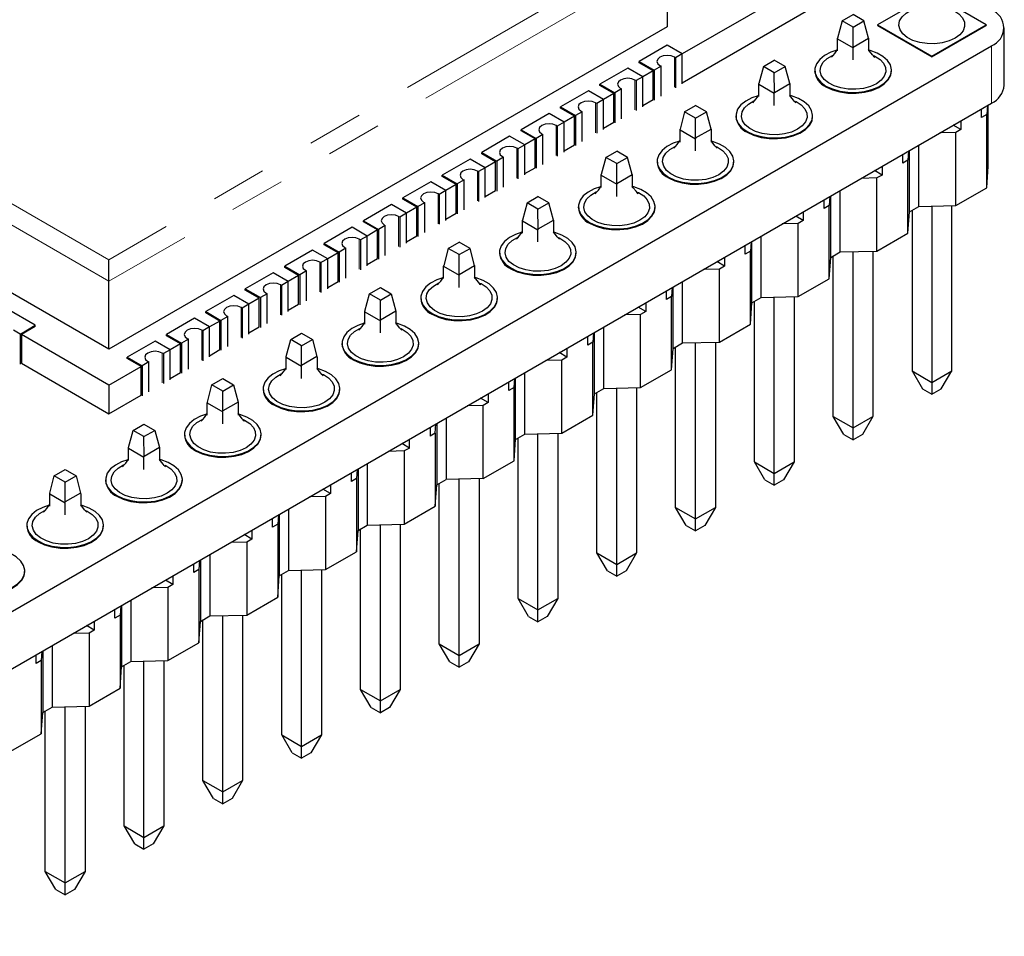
# Model space of a CAD drawing. Header units: millimetres. Extents: x 95 to 199, y 62 to 150.
# Tile 36 of 37: x 177 to 199, y 106 to 127. Entities that reach past the tile are written whole.
import ezdxf

# ---------------------------------------------------------------- set-up
doc = ezdxf.new("R2010")
doc.units = ezdxf.units.MM
doc.linetypes.add('PHANTOM', pattern=[12.7, 6.35, -1.27, 1.27, -1.27, 1.27, -1.27])

msp = doc.modelspace()

# ---------------------------------------------------------------- linework, layer by layer
at = {"color": 7, "linetype": 'Continuous', "lineweight": 25}
for p, q in [((196.953, 129.29), (191.993, 126.427)), ((191.993, 125.773), (196.953, 128.637)), ((191.65, 128.596), (191.65, 127.045)), ((197.33, 127.601), (196.446, 127.091)), ((198.921, 127.091), (198.037, 127.601)), ((195.64, 127.181), (195.887, 127.324)), ((196.135, 127.181), (195.887, 127.324)), ((191.65, 127.045), (178.922, 119.697)), ((195.64, 127.181), (195.536, 126.79)), ((195.887, 127.038), (195.64, 127.181)), ((195.887, 127.038), (196.135, 127.181)), ((196.241, 126.789), (196.135, 127.181)), ((196.446, 127.091), (197.684, 126.377)), ((196.446, 127.091), (196.446, 127.075)), ((196.446, 127.075), (197.684, 126.36)), ((197.684, 126.377), (198.921, 127.091)), ((197.684, 126.36), (198.921, 127.075)), ((198.921, 127.091), (198.921, 127.075)), ((195.89, 126.586), (195.887, 127.038)), ((199.335, 125.716), (199.335, 127.023)), ((166.152, 107.628), (199.042, 126.615)), ((191.65, 126.625), (191.013, 126.257)), ((191.993, 126.427), (191.65, 126.625)), ((195.534, 126.773), (195.536, 126.79)), ((195.534, 126.773), (195.887, 126.569)), ((195.534, 126.495), (195.534, 126.773)), ((195.89, 126.586), (196.241, 126.789)), ((196.241, 126.789), (196.241, 126.495)), ((191.993, 126.427), (191.839, 126.338)), ((191.993, 125.745), (191.993, 126.427)), ((195.89, 126.586), (195.887, 126.569)), ((195.887, 126.29), (195.887, 126.569)), ((197.684, 126.377), (197.684, 126.36)), ((178.922, 119.697), (167.608, 126.229)), ((191.013, 126.257), (191.356, 126.059)), ((191.013, 126.229), (191.013, 126.257)), ((191.332, 126.045), (191.013, 126.229)), ((191.51, 126.148), (191.356, 126.059)), ((191.485, 126.162), (191.51, 126.148)), ((191.51, 125.466), (191.51, 126.148)), ((191.839, 126.338), (191.814, 126.352)), ((191.839, 126.338), (191.839, 125.656)), ((193.844, 126.144), (193.74, 125.754)), ((193.844, 126.144), (194.091, 126.287)), ((194.091, 126.001), (193.844, 126.144)), ((194.339, 126.144), (194.091, 126.287)), ((194.091, 126.001), (194.339, 126.144)), ((194.445, 125.752), (194.339, 126.144)), ((190.752, 126.106), (190.115, 125.739)), ((191.095, 125.908), (190.752, 126.106)), ((191.332, 126.045), (191.095, 125.908)), ((191.332, 125.392), (191.332, 126.045)), ((191.356, 126.059), (191.356, 125.377)), ((194.094, 125.549), (194.091, 126.001)), ((195.012, 126.054), (195.012, 126.038)), ((196.762, 126.038), (196.762, 126.054)), ((190.115, 125.739), (190.458, 125.541)), ((190.115, 125.71), (190.115, 125.739)), ((190.434, 125.527), (190.115, 125.71)), ((190.941, 125.819), (190.916, 125.834)), ((191.095, 125.908), (190.941, 125.819)), ((190.941, 125.819), (190.941, 125.138)), ((191.095, 125.226), (191.095, 125.908)), ((193.738, 125.736), (193.74, 125.754)), ((193.738, 125.736), (194.091, 125.532)), ((193.738, 125.458), (193.738, 125.736)), ((194.094, 125.549), (194.445, 125.752)), ((194.445, 125.752), (194.445, 125.458)), ((189.854, 125.588), (189.217, 125.22)), ((190.197, 125.39), (189.854, 125.588)), ((190.434, 125.527), (190.197, 125.39)), ((190.434, 124.873), (190.434, 125.527)), ((190.612, 125.63), (190.458, 125.541)), ((190.458, 125.541), (190.458, 124.859)), ((190.587, 125.644), (190.612, 125.63)), ((190.612, 124.948), (190.612, 125.63)), ((194.094, 125.549), (194.091, 125.532)), ((194.091, 125.254), (194.091, 125.532)), ((166.152, 106.321), (199.042, 125.308)), ((190.043, 125.301), (190.018, 125.315)), ((190.197, 125.39), (190.043, 125.301)), ((190.043, 125.301), (190.043, 124.619)), ((190.197, 124.708), (190.197, 125.39)), ((191.095, 125.255), (191.332, 125.392)), ((192.048, 125.107), (192.295, 125.25)), ((192.543, 125.107), (192.295, 125.25)), ((198.95, 125.255), (198.935, 125.046)), ((198.97, 123.866), (198.97, 125.267)), ((188.956, 125.069), (188.319, 124.702)), ((189.299, 124.871), (188.956, 125.069)), ((189.217, 125.22), (189.56, 125.022)), ((189.217, 125.192), (189.217, 125.22)), ((189.536, 125.008), (189.217, 125.192)), ((189.714, 125.111), (189.56, 125.022)), ((189.56, 125.022), (189.56, 124.341)), ((189.689, 125.125), (189.714, 125.111)), ((189.714, 124.429), (189.714, 125.111)), ((192.048, 125.107), (191.944, 124.717)), ((192.295, 124.965), (192.048, 125.107)), ((192.295, 124.965), (192.543, 125.107)), ((192.649, 124.715), (192.543, 125.107)), ((198.818, 124.978), (198.818, 125.179)), ((198.935, 125.046), (198.818, 124.978)), ((198.935, 123.38), (198.935, 125.046)), ((189.145, 124.783), (189.12, 124.797)), ((189.299, 124.871), (189.145, 124.783)), ((189.536, 125.008), (189.299, 124.871)), ((189.299, 124.19), (189.299, 124.871)), ((189.536, 124.355), (189.536, 125.008)), ((190.197, 124.737), (190.434, 124.873)), ((192.298, 124.513), (192.295, 124.965)), ((193.216, 125.017), (193.216, 125.001)), ((194.966, 125.001), (194.966, 125.017)), ((198.345, 124.705), (198.171, 124.805)), ((198.345, 124.906), (198.345, 124.705)), ((188.319, 124.702), (188.662, 124.504)), ((188.319, 124.673), (188.319, 124.702)), ((188.638, 124.49), (188.319, 124.673)), ((188.816, 124.593), (188.662, 124.504)), ((188.791, 124.607), (188.816, 124.593)), ((188.816, 123.911), (188.816, 124.593)), ((189.145, 124.783), (189.145, 124.101)), ((191.942, 124.699), (191.944, 124.717)), ((191.942, 124.699), (192.295, 124.495)), ((191.942, 124.421), (191.942, 124.699)), ((192.298, 124.513), (192.649, 124.715)), ((192.649, 124.715), (192.649, 124.421)), ((198.228, 124.637), (197.865, 124.629)), ((198.345, 124.705), (198.228, 124.637)), ((198.228, 122.972), (198.228, 124.637)), ((188.058, 124.551), (187.421, 124.184)), ((188.401, 124.353), (188.058, 124.551)), ((188.401, 124.353), (188.247, 124.264)), ((188.638, 124.49), (188.401, 124.353)), ((188.401, 123.671), (188.401, 124.353)), ((188.638, 123.836), (188.638, 124.49)), ((188.662, 124.504), (188.662, 123.822)), ((189.299, 124.218), (189.536, 124.355)), ((192.298, 124.513), (192.295, 124.495)), ((192.295, 124.217), (192.295, 124.495)), ((197.387, 122.951), (197.387, 124.353)), ((187.421, 124.184), (187.764, 123.986)), ((187.421, 124.155), (187.421, 124.184)), ((187.739, 123.971), (187.421, 124.155)), ((188.247, 124.264), (188.222, 124.278)), ((188.247, 124.264), (188.247, 123.582)), ((190.252, 124.071), (190.499, 124.213)), ((190.747, 124.071), (190.499, 124.213)), ((197.022, 123.942), (197.022, 124.142)), ((197.154, 124.219), (197.139, 124.009)), ((197.174, 122.829), (197.174, 124.23)), ((187.16, 124.033), (186.523, 123.665)), ((187.503, 123.835), (187.16, 124.033)), ((187.739, 123.971), (187.503, 123.835)), ((187.739, 123.318), (187.739, 123.971)), ((187.918, 124.074), (187.764, 123.986)), ((187.764, 123.986), (187.764, 123.304)), ((187.893, 124.089), (187.918, 124.074)), ((187.918, 123.393), (187.918, 124.074)), ((190.252, 124.071), (190.148, 123.68)), ((190.499, 123.928), (190.252, 124.071)), ((190.499, 123.928), (190.747, 124.071)), ((190.501, 123.476), (190.499, 123.928)), ((190.853, 123.679), (190.747, 124.071)), ((191.42, 123.981), (191.42, 123.964)), ((193.17, 123.964), (193.17, 123.981)), ((197.139, 124.009), (197.022, 123.942)), ((197.139, 122.343), (197.139, 124.009)), ((187.349, 123.746), (187.324, 123.76)), ((187.503, 123.835), (187.349, 123.746)), ((187.349, 123.746), (187.349, 123.064)), ((187.503, 123.153), (187.503, 123.835)), ((188.401, 123.7), (188.638, 123.836)), ((190.146, 123.662), (190.148, 123.68)), ((190.501, 123.476), (190.853, 123.679)), ((190.853, 123.679), (190.853, 123.384)), ((196.549, 123.668), (196.375, 123.768)), ((196.549, 123.869), (196.549, 123.668)), ((198.935, 123.38), (198.97, 123.866)), ((186.262, 123.514), (185.625, 123.147)), ((186.605, 123.316), (186.262, 123.514)), ((186.523, 123.665), (186.866, 123.467)), ((186.523, 123.637), (186.523, 123.665)), ((186.841, 123.453), (186.523, 123.637)), ((186.841, 123.453), (186.605, 123.316)), ((186.841, 122.8), (186.841, 123.453)), ((187.02, 123.556), (186.866, 123.467)), ((186.866, 123.467), (186.866, 122.785)), ((186.995, 123.57), (187.02, 123.556)), ((187.02, 122.874), (187.02, 123.556)), ((190.146, 123.662), (190.499, 123.458)), ((190.146, 123.384), (190.146, 123.662)), ((190.501, 123.476), (190.499, 123.458)), ((190.499, 123.18), (190.499, 123.458)), ((196.432, 123.601), (196.069, 123.592)), ((196.549, 123.668), (196.432, 123.601)), ((196.432, 121.935), (196.432, 123.601)), ((186.451, 123.227), (186.426, 123.242)), ((186.605, 123.316), (186.451, 123.227)), ((186.451, 123.227), (186.451, 122.546)), ((186.605, 122.634), (186.605, 123.316)), ((187.503, 123.181), (187.739, 123.318)), ((195.59, 121.915), (195.59, 123.316)), ((198.228, 122.972), (198.935, 123.38)), ((185.625, 123.147), (185.968, 122.949)), ((185.625, 123.118), (185.625, 123.147)), ((185.943, 122.934), (185.625, 123.118)), ((186.122, 123.038), (185.968, 122.949)), ((186.097, 123.052), (186.122, 123.038)), ((186.122, 122.356), (186.122, 123.038)), ((188.456, 123.034), (188.352, 122.643)), ((188.456, 123.034), (188.703, 123.177)), ((188.703, 122.891), (188.456, 123.034)), ((188.951, 123.034), (188.703, 123.177)), ((188.703, 122.891), (188.951, 123.034)), ((189.057, 122.642), (188.951, 123.034)), ((195.226, 122.905), (195.226, 123.106)), ((195.358, 123.182), (195.343, 122.972)), ((195.378, 121.792), (195.378, 123.193)), ((185.364, 122.996), (184.727, 122.628)), ((185.707, 122.798), (185.364, 122.996)), ((185.707, 122.798), (185.553, 122.709)), ((185.943, 122.934), (185.707, 122.798)), ((185.707, 122.116), (185.707, 122.798)), ((185.943, 122.281), (185.943, 122.934)), ((185.968, 122.949), (185.968, 122.267)), ((186.605, 122.663), (186.841, 122.8)), ((188.705, 122.439), (188.703, 122.891)), ((189.624, 122.944), (189.624, 122.927)), ((191.374, 122.927), (191.374, 122.944)), ((194.753, 122.832), (194.753, 122.631)), ((195.343, 122.972), (195.226, 122.905)), ((195.343, 121.306), (195.343, 122.972)), ((197.139, 122.343), (197.174, 122.829)), ((197.174, 122.829), (197.387, 122.951)), ((197.231, 122.862), (197.231, 119.203)), ((197.387, 122.951), (198.228, 122.972)), ((197.684, 122.959), (197.684, 118.942)), ((198.136, 119.203), (198.136, 122.97)), ((184.727, 122.628), (185.07, 122.43)), ((184.727, 122.6), (184.727, 122.628)), ((185.045, 122.416), (184.727, 122.6)), ((185.553, 122.709), (185.528, 122.723)), ((185.553, 122.709), (185.553, 122.027)), ((188.35, 122.625), (188.352, 122.643)), ((188.35, 122.625), (188.703, 122.421)), ((188.35, 122.347), (188.35, 122.625)), ((188.705, 122.439), (189.057, 122.642)), ((189.057, 122.642), (189.057, 122.347)), ((194.636, 122.564), (194.273, 122.555)), ((194.753, 122.631), (194.579, 122.732)), ((194.753, 122.631), (194.636, 122.564)), ((194.636, 120.898), (194.636, 122.564)), ((184.466, 122.477), (183.829, 122.11)), ((184.809, 122.279), (184.466, 122.477)), ((185.045, 122.416), (184.809, 122.279)), ((185.045, 121.763), (185.045, 122.416)), ((185.224, 122.519), (185.07, 122.43)), ((185.07, 122.43), (185.07, 121.749)), ((185.199, 122.533), (185.224, 122.519)), ((185.224, 121.837), (185.224, 122.519)), ((188.705, 122.439), (188.703, 122.421)), ((188.703, 122.143), (188.703, 122.421)), ((196.432, 121.935), (197.139, 122.343)), ((183.829, 122.11), (184.172, 121.912)), ((183.829, 122.081), (183.829, 122.11)), ((184.655, 122.19), (184.63, 122.205)), ((184.809, 122.279), (184.655, 122.19)), ((184.655, 122.19), (184.655, 121.509)), ((184.809, 121.597), (184.809, 122.279)), ((185.707, 122.144), (185.943, 122.281)), ((186.66, 121.997), (186.907, 122.14)), ((187.155, 121.997), (186.907, 122.14)), ((193.562, 122.145), (193.547, 121.935)), ((193.582, 120.755), (193.582, 122.156)), ((193.794, 120.878), (193.794, 122.279)), ((183.568, 121.959), (182.931, 121.591)), ((183.911, 121.761), (183.568, 121.959)), ((184.147, 121.898), (183.829, 122.081)), ((184.147, 121.898), (183.911, 121.761)), ((184.147, 121.244), (184.147, 121.898)), ((184.326, 122.001), (184.172, 121.912)), ((184.172, 121.912), (184.172, 121.23)), ((184.301, 122.015), (184.326, 122.001)), ((184.326, 121.319), (184.326, 122.001)), ((186.66, 121.997), (186.556, 121.606)), ((186.907, 121.854), (186.66, 121.997)), ((186.907, 121.854), (187.155, 121.997)), ((187.261, 121.605), (187.155, 121.997)), ((187.828, 121.907), (187.828, 121.891)), ((189.578, 121.891), (189.578, 121.907)), ((193.43, 121.868), (193.43, 122.069)), ((193.547, 121.935), (193.43, 121.868)), ((193.547, 120.269), (193.547, 121.935)), ((195.378, 121.792), (195.59, 121.915)), ((195.59, 121.915), (196.432, 121.935)), ((195.887, 117.905), (195.887, 121.922)), ((196.34, 121.933), (196.34, 118.166)), ((178.922, 121.249), (178.922, 121.739)), ((183.757, 121.672), (183.732, 121.686)), ((183.911, 121.761), (183.757, 121.672)), ((183.757, 121.672), (183.757, 120.99)), ((183.911, 121.079), (183.911, 121.761)), ((184.809, 121.626), (185.045, 121.763)), ((186.909, 121.402), (186.907, 121.854)), ((192.957, 121.594), (192.783, 121.695)), ((192.957, 121.795), (192.957, 121.594)), ((195.343, 121.306), (195.378, 121.792)), ((195.435, 118.166), (195.435, 121.825)), ((182.67, 121.44), (182.033, 121.073)), ((183.012, 121.242), (182.67, 121.44)), ((182.931, 121.591), (183.274, 121.393)), ((182.931, 121.563), (182.931, 121.591)), ((183.249, 121.379), (182.931, 121.563)), ((183.428, 121.482), (183.274, 121.393)), ((183.403, 121.497), (183.428, 121.482)), ((183.428, 120.8), (183.428, 121.482)), ((186.554, 121.589), (186.556, 121.606)), ((186.554, 121.589), (186.907, 121.385)), ((186.554, 121.31), (186.554, 121.589)), ((186.909, 121.402), (187.261, 121.605)), ((187.261, 121.605), (187.261, 121.31)), ((192.84, 121.527), (192.477, 121.518)), ((192.957, 121.594), (192.84, 121.527)), ((192.84, 119.861), (192.84, 121.527)), ((178.922, 119.697), (178.922, 121.249)), ((183.012, 121.242), (182.859, 121.154)), ((183.249, 121.379), (183.012, 121.242)), ((183.012, 120.561), (183.012, 121.242)), ((183.249, 120.726), (183.249, 121.379)), ((183.274, 121.393), (183.274, 120.712)), ((183.911, 121.108), (184.147, 121.244)), ((186.909, 121.402), (186.907, 121.385)), ((186.907, 121.106), (186.907, 121.385)), ((191.998, 119.841), (191.998, 121.242)), ((194.636, 120.898), (195.343, 121.306)), ((182.033, 121.073), (182.376, 120.875)), ((182.033, 121.044), (182.033, 121.073)), ((182.351, 120.861), (182.033, 121.044)), ((182.859, 121.154), (182.834, 121.168)), ((182.859, 121.154), (182.859, 120.472)), ((184.864, 120.96), (185.111, 121.103)), ((185.111, 121.103), (185.359, 120.96)), ((191.634, 120.831), (191.634, 121.032)), ((191.766, 121.108), (191.751, 120.898)), ((191.786, 119.718), (191.786, 121.12)), ((181.772, 120.922), (181.135, 120.555)), ((182.114, 120.724), (181.772, 120.922)), ((182.351, 120.861), (182.114, 120.724)), ((182.351, 120.208), (182.351, 120.861)), ((182.53, 120.964), (182.376, 120.875)), ((182.376, 120.875), (182.376, 120.193)), ((182.505, 120.978), (182.53, 120.964)), ((182.53, 120.282), (182.53, 120.964)), ((184.76, 120.569), (184.864, 120.96)), ((185.111, 120.817), (184.864, 120.96)), ((185.111, 120.817), (185.359, 120.96)), ((185.113, 120.365), (185.111, 120.817)), ((185.359, 120.96), (185.463, 120.567)), ((186.032, 120.87), (186.032, 120.854)), ((187.782, 120.854), (187.782, 120.87)), ((191.16, 120.758), (191.16, 120.557)), ((191.751, 120.898), (191.634, 120.831)), ((191.751, 119.233), (191.751, 120.898)), ((193.547, 120.269), (193.582, 120.755)), ((193.582, 120.755), (193.794, 120.878)), ((193.639, 117.13), (193.639, 120.788)), ((193.794, 120.878), (194.636, 120.898)), ((194.091, 116.868), (194.091, 120.885)), ((194.544, 120.896), (194.544, 117.13)), ((177.246, 120.244), (176.61, 120.612)), ((181.135, 120.555), (181.478, 120.357)), ((181.135, 120.526), (181.135, 120.555)), ((181.961, 120.635), (181.936, 120.65)), ((182.114, 120.724), (181.961, 120.635)), ((181.961, 120.635), (181.961, 119.953)), ((182.114, 120.042), (182.114, 120.724)), ((183.012, 120.589), (183.249, 120.726)), ((184.758, 120.552), (184.76, 120.569)), ((184.758, 120.552), (185.111, 120.348)), ((184.758, 120.273), (184.758, 120.552)), ((185.463, 120.567), (185.113, 120.365)), ((185.463, 120.567), (185.465, 120.552)), ((185.465, 120.552), (185.465, 120.273)), ((191.16, 120.557), (190.986, 120.658)), ((191.16, 120.557), (191.044, 120.49)), ((180.873, 120.404), (180.237, 120.036)), ((181.216, 120.206), (180.873, 120.404)), ((181.453, 120.342), (181.135, 120.526)), ((181.453, 120.342), (181.216, 120.206)), ((181.453, 119.689), (181.453, 120.342)), ((181.632, 120.445), (181.478, 120.357)), ((181.478, 120.357), (181.478, 119.675)), ((181.607, 120.46), (181.632, 120.445)), ((181.632, 119.764), (181.632, 120.445)), ((185.111, 120.348), (185.113, 120.365)), ((185.111, 120.069), (185.111, 120.348)), ((191.044, 120.49), (190.681, 120.481)), ((191.044, 118.824), (191.044, 120.49)), ((176.901, 120.043), (176.748, 120.132)), ((176.928, 120.061), (177.246, 120.244)), ((177.246, 120.216), (176.93, 120.033)), ((177.246, 120.216), (177.246, 120.244)), ((181.063, 120.117), (181.038, 120.131)), ((181.216, 120.206), (181.063, 120.117)), ((181.063, 120.117), (181.063, 119.435)), ((181.216, 119.524), (181.216, 120.206)), ((182.114, 120.071), (182.351, 120.208)), ((189.99, 118.682), (189.99, 120.083)), ((190.202, 118.804), (190.202, 120.205)), ((192.84, 119.861), (193.547, 120.269)), ((176.93, 120.06), (176.901, 120.043)), ((176.901, 120.043), (176.901, 119.362)), ((176.93, 120.06), (176.928, 120.061)), ((176.93, 120.031), (176.93, 120.06)), ((178.922, 118.881), (176.93, 120.031)), ((176.93, 120.031), (176.93, 119.378)), ((179.975, 119.885), (179.339, 119.518)), ((180.318, 119.687), (179.975, 119.885)), ((180.237, 120.036), (180.58, 119.838)), ((180.237, 120.008), (180.237, 120.036)), ((180.555, 119.824), (180.237, 120.008)), ((180.734, 119.927), (180.58, 119.838)), ((180.709, 119.941), (180.734, 119.927)), ((180.734, 119.245), (180.734, 119.927)), ((182.964, 119.532), (183.068, 119.923)), ((183.068, 119.923), (183.315, 120.066)), ((183.315, 119.78), (183.068, 119.923)), ((183.315, 120.066), (183.563, 119.923)), ((183.315, 119.78), (183.563, 119.923)), ((183.563, 119.923), (183.667, 119.53)), ((189.838, 119.794), (189.838, 119.995)), ((189.955, 119.862), (189.838, 119.794)), ((189.97, 120.071), (189.955, 119.862)), ((189.955, 118.196), (189.955, 119.862)), ((191.998, 119.841), (192.84, 119.861)), ((192.748, 119.859), (192.748, 116.093)), ((180.318, 119.687), (180.165, 119.598)), ((180.555, 119.824), (180.318, 119.687)), ((180.318, 119.005), (180.318, 119.687)), ((180.555, 119.171), (180.555, 119.824)), ((180.58, 119.838), (180.58, 119.156)), ((181.216, 119.552), (181.453, 119.689)), ((183.317, 119.328), (183.315, 119.78)), ((184.236, 119.833), (184.236, 119.817)), ((185.986, 119.817), (185.986, 119.833)), ((189.364, 119.722), (189.364, 119.521)), ((191.751, 119.233), (191.786, 119.718)), ((191.786, 119.718), (191.998, 119.841)), ((191.843, 116.093), (191.843, 119.751)), ((192.295, 115.832), (192.295, 119.848)), ((179.339, 119.518), (179.682, 119.32)), ((179.339, 119.489), (179.339, 119.518)), ((179.657, 119.306), (179.339, 119.489)), ((179.836, 119.409), (179.682, 119.32)), ((179.811, 119.423), (179.836, 119.409)), ((179.836, 118.727), (179.836, 119.409)), ((180.165, 119.598), (180.14, 119.613)), ((180.165, 119.598), (180.165, 118.917)), ((182.962, 119.515), (182.964, 119.532)), ((182.962, 119.515), (183.315, 119.311)), ((182.962, 119.237), (182.962, 119.515)), ((183.667, 119.53), (183.317, 119.328)), ((183.667, 119.53), (183.669, 119.515)), ((183.669, 119.515), (183.669, 119.237)), ((189.248, 119.453), (188.884, 119.444)), ((189.364, 119.521), (189.19, 119.621)), ((189.364, 119.521), (189.248, 119.453)), ((189.248, 117.788), (189.248, 119.453)), ((176.93, 119.378), (178.922, 118.228)), ((178.922, 118.881), (179.657, 119.306)), ((179.657, 118.652), (179.657, 119.306)), ((179.682, 119.32), (179.682, 118.638)), ((183.315, 119.311), (183.317, 119.328)), ((183.315, 119.033), (183.315, 119.311)), ((191.044, 118.824), (191.751, 119.233)), ((197.231, 119.203), (197.684, 118.942)), ((197.231, 119.203), (197.471, 118.795)), ((197.684, 118.942), (198.136, 119.203)), ((197.896, 118.795), (198.136, 119.203)), ((180.318, 119.034), (180.555, 119.171)), ((181.272, 118.886), (181.519, 119.029)), ((181.519, 119.029), (181.767, 118.886)), ((188.159, 118.825), (188.174, 119.034)), ((188.194, 117.645), (188.194, 119.046)), ((188.406, 117.767), (188.406, 119.168)), ((178.922, 118.881), (178.922, 118.228)), ((181.168, 118.496), (181.272, 118.886)), ((181.519, 118.743), (181.272, 118.886)), ((181.519, 118.743), (181.767, 118.886)), ((181.521, 118.292), (181.519, 118.743)), ((181.767, 118.886), (181.871, 118.493)), ((182.44, 118.796), (182.44, 118.78)), ((184.19, 118.78), (184.19, 118.796)), ((188.042, 118.757), (188.042, 118.958)), ((188.159, 118.825), (188.042, 118.757)), ((188.159, 117.159), (188.159, 118.825)), ((189.99, 118.682), (190.202, 118.804)), ((190.202, 118.804), (191.044, 118.824)), ((190.499, 114.795), (190.499, 118.811)), ((190.952, 118.822), (190.952, 115.056)), ((197.471, 118.795), (197.684, 118.673)), ((197.684, 118.942), (197.684, 118.673)), ((197.684, 118.673), (197.896, 118.795)), ((178.922, 118.228), (179.657, 118.652)), ((187.568, 118.484), (187.394, 118.584)), ((187.568, 118.685), (187.568, 118.484)), ((189.955, 118.196), (189.99, 118.682)), ((190.047, 115.056), (190.047, 118.714)), ((181.166, 118.478), (181.168, 118.496)), ((181.166, 118.478), (181.519, 118.274)), ((181.166, 118.2), (181.166, 118.478)), ((181.519, 118.274), (181.521, 118.292)), ((181.871, 118.493), (181.521, 118.292)), ((181.871, 118.493), (181.873, 118.478)), ((181.873, 118.478), (181.873, 118.2)), ((187.452, 118.416), (187.088, 118.408)), ((187.568, 118.484), (187.452, 118.416)), ((187.452, 116.751), (187.452, 118.416)), ((181.519, 117.996), (181.519, 118.274)), ((186.61, 118.132), (186.61, 116.73)), ((189.248, 117.788), (189.955, 118.196)), ((195.435, 118.166), (195.887, 117.905)), ((195.675, 117.758), (195.435, 118.166)), ((195.887, 117.905), (196.34, 118.166)), ((196.34, 118.166), (196.1, 117.758)), ((179.372, 117.459), (179.476, 117.85)), ((179.476, 117.85), (179.723, 117.992)), ((179.723, 117.707), (179.476, 117.85)), ((179.723, 117.992), (179.971, 117.85)), ((179.723, 117.707), (179.971, 117.85)), ((179.971, 117.85), (180.074, 117.456)), ((186.246, 117.921), (186.246, 117.72)), ((186.363, 117.788), (186.378, 117.998)), ((186.398, 118.009), (186.398, 116.608)), ((195.887, 117.636), (195.887, 117.905)), ((179.725, 117.255), (179.723, 117.707)), ((180.644, 117.76), (180.644, 117.743)), ((182.394, 117.743), (182.394, 117.76)), ((185.772, 117.447), (185.772, 117.648)), ((186.363, 117.788), (186.246, 117.72)), ((186.363, 117.788), (186.363, 116.122)), ((188.159, 117.159), (188.194, 117.645)), ((188.194, 117.645), (188.406, 117.767)), ((188.251, 114.019), (188.251, 117.677)), ((188.406, 117.767), (189.248, 117.788)), ((188.703, 113.758), (188.703, 117.774)), ((189.156, 117.785), (189.156, 114.019)), ((195.675, 117.758), (195.887, 117.636)), ((196.1, 117.758), (195.887, 117.636)), ((179.369, 117.441), (179.372, 117.459)), ((179.369, 117.441), (179.723, 117.237)), ((179.369, 117.163), (179.369, 117.441)), ((180.074, 117.456), (179.725, 117.255)), ((180.074, 117.456), (180.077, 117.441)), ((180.077, 117.441), (180.077, 117.163)), ((185.772, 117.447), (185.598, 117.547)), ((185.772, 117.447), (185.656, 117.38)), ((179.723, 117.237), (179.725, 117.255)), ((179.723, 116.959), (179.723, 117.237)), ((185.656, 117.38), (185.292, 117.371)), ((185.656, 117.38), (185.656, 115.714)), ((177.679, 116.813), (177.927, 116.956)), ((177.927, 116.956), (178.174, 116.813)), ((184.582, 116.961), (184.567, 116.751)), ((184.602, 116.972), (184.602, 115.571)), ((184.814, 117.095), (184.814, 115.693)), ((187.452, 116.751), (188.159, 117.159)), ((193.639, 117.13), (194.091, 116.868)), ((193.879, 116.721), (193.639, 117.13)), ((194.091, 116.868), (194.544, 117.13)), ((194.544, 117.13), (194.304, 116.721)), ((177.576, 116.422), (177.679, 116.813)), ((177.927, 116.67), (177.679, 116.813)), ((177.927, 116.67), (178.174, 116.813)), ((178.174, 116.813), (178.278, 116.42)), ((178.848, 116.723), (178.848, 116.706)), ((180.598, 116.706), (180.598, 116.723)), ((184.45, 116.684), (184.45, 116.885)), ((184.567, 116.751), (184.45, 116.684)), ((184.567, 116.751), (184.567, 115.085)), ((186.398, 116.608), (186.61, 116.73)), ((187.452, 116.751), (186.61, 116.73)), ((186.907, 112.721), (186.907, 116.738)), ((187.36, 116.748), (187.36, 112.982)), ((193.879, 116.721), (194.091, 116.599)), ((194.091, 116.599), (194.091, 116.868)), ((194.304, 116.721), (194.091, 116.599)), ((177.929, 116.218), (177.927, 116.67)), ((183.976, 116.41), (183.802, 116.511)), ((183.976, 116.611), (183.976, 116.41)), ((186.363, 116.122), (186.398, 116.608)), ((186.455, 112.982), (186.455, 116.641)), ((177.573, 116.404), (177.576, 116.422)), ((177.573, 116.404), (177.927, 116.2)), ((177.573, 116.126), (177.573, 116.404)), ((178.278, 116.42), (177.929, 116.218)), ((178.278, 116.42), (178.281, 116.404)), ((178.281, 116.404), (178.281, 116.126)), ((183.86, 116.343), (183.496, 116.334)), ((183.976, 116.41), (183.86, 116.343)), ((183.86, 116.343), (183.86, 114.677)), ((177.927, 116.2), (177.929, 116.218)), ((177.927, 115.922), (177.927, 116.2)), ((183.018, 116.058), (183.018, 114.657)), ((185.656, 115.714), (186.363, 116.122)), ((191.843, 116.093), (192.295, 115.832)), ((192.083, 115.685), (191.843, 116.093)), ((192.295, 115.832), (192.748, 116.093)), ((192.748, 116.093), (192.508, 115.685)), ((182.654, 115.647), (182.654, 115.848)), ((182.786, 115.924), (182.771, 115.714)), ((182.806, 115.935), (182.806, 114.534)), ((192.295, 115.562), (192.295, 115.832)), ((177.052, 115.686), (177.052, 115.67)), ((178.802, 115.67), (178.802, 115.686)), ((182.771, 115.714), (182.654, 115.647)), ((182.771, 115.714), (182.771, 114.048)), ((184.602, 115.571), (184.814, 115.693)), ((184.659, 111.945), (184.659, 115.604)), ((184.814, 115.693), (185.656, 115.714)), ((185.111, 111.684), (185.111, 115.701)), ((185.564, 115.712), (185.564, 111.945)), ((192.083, 115.685), (192.295, 115.562)), ((192.508, 115.685), (192.295, 115.562)), ((182.18, 115.373), (182.006, 115.474)), ((182.18, 115.373), (182.064, 115.306)), ((182.18, 115.574), (182.18, 115.373)), ((184.567, 115.085), (184.602, 115.571)), ((182.064, 115.306), (181.7, 115.297)), ((182.064, 115.306), (182.064, 113.64)), ((181.222, 115.021), (181.222, 113.62)), ((183.86, 114.677), (184.567, 115.085)), ((190.047, 115.056), (190.499, 114.795)), ((190.287, 114.648), (190.047, 115.056)), ((190.499, 114.795), (190.952, 115.056)), ((190.952, 115.056), (190.711, 114.648)), ((180.858, 114.61), (180.858, 114.811)), ((180.99, 114.887), (180.975, 114.677)), ((181.01, 114.899), (181.01, 113.497)), ((190.499, 114.525), (190.499, 114.795)), ((177.006, 114.633), (177.006, 114.649)), ((180.384, 114.537), (180.384, 114.336)), ((180.975, 114.677), (180.858, 114.61)), ((180.975, 114.677), (180.975, 113.012)), ((182.771, 114.048), (182.806, 114.534)), ((182.806, 114.534), (183.018, 114.657)), ((182.863, 110.909), (182.863, 114.567)), ((183.018, 114.657), (183.86, 114.677)), ((183.315, 110.647), (183.315, 114.664)), ((183.768, 114.675), (183.768, 110.909)), ((190.287, 114.648), (190.499, 114.525)), ((190.711, 114.648), (190.499, 114.525)), ((180.267, 114.269), (179.904, 114.26)), ((180.384, 114.336), (180.21, 114.437)), ((180.384, 114.336), (180.267, 114.269)), ((180.267, 114.269), (180.267, 112.603)), ((182.064, 113.64), (182.771, 114.048)), ((179.194, 113.85), (179.179, 113.64)), ((179.214, 113.862), (179.214, 112.46)), ((179.426, 113.984), (179.426, 112.583)), ((188.251, 114.019), (188.703, 113.758)), ((188.491, 113.611), (188.251, 114.019)), ((188.703, 113.758), (189.156, 114.019)), ((189.156, 114.019), (188.915, 113.611)), ((179.062, 113.573), (179.062, 113.774)), ((179.179, 113.64), (179.062, 113.573)), ((179.179, 113.64), (179.179, 111.975)), ((181.01, 113.497), (181.222, 113.62)), ((181.222, 113.62), (182.064, 113.64)), ((181.519, 109.611), (181.519, 113.627)), ((181.972, 113.638), (181.972, 109.872)), ((188.491, 113.611), (188.703, 113.488)), ((188.703, 113.488), (188.703, 113.758)), ((188.915, 113.611), (188.703, 113.488)), ((178.588, 113.3), (178.414, 113.4)), ((178.588, 113.501), (178.588, 113.3)), ((180.975, 113.012), (181.01, 113.497)), ((181.067, 109.872), (181.067, 113.53)), ((178.471, 113.232), (178.108, 113.223)), ((178.588, 113.3), (178.471, 113.232)), ((178.471, 113.232), (178.471, 111.567)), ((177.63, 112.947), (177.63, 111.546)), ((180.267, 112.603), (180.975, 113.012)), ((186.455, 112.982), (186.907, 112.721)), ((186.695, 112.574), (186.455, 112.982)), ((186.907, 112.721), (187.36, 112.982)), ((187.36, 112.982), (187.119, 112.574)), ((177.266, 112.536), (177.266, 112.737)), ((177.398, 112.813), (177.382, 112.604)), ((177.418, 112.825), (177.418, 111.424)), ((186.907, 112.452), (186.907, 112.721)), ((177.382, 112.604), (177.266, 112.536)), ((177.382, 112.604), (177.382, 110.938)), ((179.179, 111.975), (179.214, 112.46)), ((179.214, 112.46), (179.426, 112.583)), ((179.27, 108.835), (179.27, 112.493)), ((179.426, 112.583), (180.267, 112.603)), ((179.723, 108.574), (179.723, 112.59)), ((180.176, 112.601), (180.176, 108.835)), ((186.695, 112.574), (186.907, 112.452)), ((187.119, 112.574), (186.907, 112.452)), ((178.471, 111.567), (179.179, 111.975)), ((184.659, 111.945), (185.111, 111.684)), ((184.899, 111.537), (184.659, 111.945)), ((185.111, 111.684), (185.564, 111.945)), ((185.564, 111.945), (185.323, 111.537)), ((177.63, 111.546), (178.471, 111.567)), ((177.927, 107.537), (177.927, 111.553)), ((178.38, 111.564), (178.38, 107.798)), ((185.111, 111.415), (185.111, 111.684)), ((177.382, 110.938), (177.418, 111.424)), ((177.418, 111.424), (177.63, 111.546)), ((177.474, 107.798), (177.474, 111.456)), ((184.899, 111.537), (185.111, 111.415)), ((185.323, 111.537), (185.111, 111.415)), ((176.675, 110.53), (177.382, 110.938)), ((182.863, 110.909), (183.315, 110.647)), ((183.103, 110.5), (182.863, 110.909)), ((183.315, 110.647), (183.768, 110.909)), ((183.768, 110.909), (183.527, 110.5)), ((183.103, 110.5), (183.315, 110.378)), ((183.315, 110.378), (183.315, 110.647)), ((183.527, 110.5), (183.315, 110.378)), ((181.067, 109.872), (181.519, 109.611)), ((181.307, 109.463), (181.067, 109.872)), ((181.519, 109.611), (181.972, 109.872)), ((181.972, 109.872), (181.731, 109.463)), ((181.519, 109.341), (181.519, 109.611)), ((181.307, 109.463), (181.519, 109.341)), ((181.731, 109.463), (181.519, 109.341)), ((179.27, 108.835), (179.723, 108.574)), ((179.511, 108.427), (179.27, 108.835)), ((179.723, 108.574), (180.176, 108.835)), ((180.176, 108.835), (179.935, 108.427)), ((179.511, 108.427), (179.723, 108.304)), ((179.723, 108.304), (179.723, 108.574)), ((179.935, 108.427), (179.723, 108.304)), ((177.474, 107.798), (177.927, 107.537)), ((177.715, 107.39), (177.474, 107.798)), ((177.927, 107.537), (178.38, 107.798)), ((178.38, 107.798), (178.139, 107.39)), ((177.927, 107.267), (177.927, 107.537)), ((177.715, 107.39), (177.927, 107.267)), ((178.139, 107.39), (177.927, 107.267))]:
    msp.add_line(p, q, dxfattribs=at)
at = {"color": 8, "linetype": 'PHANTOM', "lineweight": 18}
for p, q in [((191.226, 128.841), (178.922, 121.739)), ((191.65, 128.596), (178.922, 121.249)), ((178.922, 121.739), (168.032, 128.025)), ((178.922, 121.249), (167.608, 127.78)), ((199.042, 125.308), (199.042, 126.615)), ((191.814, 126.352), (191.814, 125.67)), ((190.916, 125.834), (190.916, 125.152)), ((190.018, 125.315), (190.018, 124.633)), ((189.12, 124.797), (189.12, 124.115)), ((188.222, 124.278), (188.222, 123.597)), ((187.324, 123.76), (187.324, 123.078)), ((186.426, 123.242), (186.426, 122.56)), ((185.528, 122.723), (185.528, 122.041)), ((184.63, 122.205), (184.63, 121.523)), ((183.732, 121.686), (183.732, 121.005)), ((182.834, 121.168), (182.834, 120.486)), ((181.936, 120.65), (181.936, 119.968)), ((181.038, 120.131), (181.038, 119.449)), ((180.14, 119.613), (180.14, 118.931))]:
    msp.add_line(p, q, dxfattribs=at)
at = {"color": 7, "linetype": 'Continuous', "lineweight": 25, "flags": 128}
for points in [[(198.214, 126.785), (198.077, 126.723), (197.919, 126.68), (197.749, 126.66), (197.575, 126.663), (197.407, 126.689), (197.253, 126.736), (197.123, 126.803), (197.023, 126.886), (196.959, 126.979), (196.934, 127.078), (196.949, 127.179), (197.004, 127.274), (197.095, 127.36), (197.218, 127.431), (197.224, 127.433)], [(198.156, 127.427), (198.182, 127.415), (198.298, 127.339), (198.381, 127.251), (198.426, 127.154), (198.431, 127.053), (198.395, 126.955), (198.322, 126.864), (198.214, 126.785)], [(191.814, 126.352), (191.739, 126.381), (191.65, 126.391), (191.561, 126.381), (191.485, 126.352), (191.435, 126.309), (191.417, 126.257), (191.435, 126.206), (191.485, 126.162)], [(195.52, 126.513), (195.377, 126.465), (195.236, 126.392), (195.126, 126.303), (195.051, 126.203), (195.015, 126.095), (195.02, 125.986), (195.066, 125.88), (195.15, 125.782), (195.269, 125.697)], [(196.418, 125.748), (196.281, 125.686), (196.123, 125.643), (195.953, 125.623), (195.779, 125.626), (195.611, 125.652), (195.457, 125.7), (195.327, 125.766), (195.227, 125.849), (195.163, 125.942), (195.138, 126.042), (195.153, 126.142), (195.208, 126.237), (195.299, 126.323), (195.422, 126.394), (195.428, 126.396)], [(195.269, 125.697), (195.416, 125.629), (195.586, 125.58), (195.769, 125.554), (195.958, 125.551), (196.144, 125.571), (196.318, 125.615), (196.472, 125.678), (196.598, 125.76), (196.691, 125.855), (196.747, 125.959), (196.762, 126.068), (196.737, 126.176), (196.671, 126.279), (196.569, 126.371), (196.436, 126.448), (196.276, 126.507), (196.241, 126.516)], [(196.379, 126.352), (196.38, 126.351), (196.371, 126.361), (196.35, 126.384), (196.328, 126.41), (196.265, 126.488), (196.241, 126.528)], [(196.36, 126.391), (196.386, 126.378), (196.502, 126.303), (196.584, 126.214), (196.63, 126.117), (196.635, 126.017), (196.599, 125.918), (196.526, 125.827), (196.418, 125.748)], [(195.269, 125.681), (195.416, 125.612), (195.586, 125.564), (195.769, 125.537), (195.958, 125.534), (196.144, 125.555), (196.318, 125.598), (196.472, 125.662), (196.598, 125.743), (196.691, 125.838), (196.747, 125.943), (196.762, 126.038)], [(190.916, 125.834), (190.841, 125.863), (190.752, 125.873), (190.663, 125.863), (190.587, 125.834), (190.537, 125.79), (190.519, 125.739), (190.537, 125.687), (190.587, 125.644)], [(193.724, 125.476), (193.581, 125.428), (193.44, 125.355), (193.33, 125.266), (193.255, 125.166), (193.219, 125.058), (193.224, 124.949), (193.27, 124.843), (193.354, 124.745), (193.473, 124.66)], [(193.473, 124.66), (193.62, 124.592), (193.79, 124.543), (193.973, 124.517), (194.162, 124.514), (194.348, 124.535), (194.522, 124.578), (194.676, 124.641), (194.802, 124.723), (194.895, 124.818), (194.951, 124.922), (194.966, 125.031), (194.941, 125.139), (194.875, 125.242), (194.773, 125.334), (194.64, 125.411), (194.48, 125.47), (194.441, 125.48)], [(194.583, 125.315), (194.584, 125.314), (194.575, 125.324), (194.554, 125.347), (194.532, 125.373), (194.469, 125.451), (194.445, 125.491)], [(190.018, 125.315), (189.943, 125.344), (189.854, 125.355), (189.765, 125.344), (189.689, 125.315), (189.639, 125.272), (189.621, 125.22), (189.639, 125.169), (189.689, 125.125)], [(194.622, 124.711), (194.485, 124.649), (194.327, 124.606), (194.157, 124.586), (193.983, 124.589), (193.815, 124.615), (193.661, 124.663), (193.531, 124.73), (193.431, 124.812), (193.367, 124.905), (193.342, 125.005), (193.357, 125.105), (193.412, 125.2), (193.503, 125.286), (193.626, 125.357), (193.632, 125.36)], [(194.564, 125.354), (194.59, 125.341), (194.706, 125.266), (194.788, 125.177), (194.834, 125.08), (194.839, 124.98), (194.803, 124.881), (194.73, 124.79), (194.622, 124.711)], [(189.12, 124.797), (189.045, 124.826), (188.956, 124.836), (188.867, 124.826), (188.791, 124.797), (188.741, 124.753), (188.723, 124.702), (188.741, 124.651), (188.791, 124.607)], [(193.473, 124.644), (193.62, 124.575), (193.79, 124.527), (193.973, 124.501), (194.162, 124.498), (194.348, 124.518), (194.522, 124.561), (194.676, 124.625), (194.802, 124.706), (194.895, 124.801), (194.951, 124.906), (194.966, 125.001)], [(191.928, 124.439), (191.785, 124.391), (191.644, 124.318), (191.534, 124.229), (191.459, 124.129), (191.423, 124.022), (191.428, 123.912), (191.474, 123.806), (191.558, 123.709), (191.677, 123.623)], [(191.677, 123.623), (191.824, 123.555), (191.994, 123.506), (192.177, 123.48), (192.366, 123.477), (192.552, 123.498), (192.726, 123.541), (192.88, 123.605), (193.006, 123.686), (193.099, 123.781), (193.155, 123.885), (193.17, 123.994), (193.145, 124.102), (193.079, 124.205), (192.977, 124.297), (192.844, 124.374), (192.684, 124.433), (192.649, 124.443)], [(192.787, 124.278), (192.788, 124.278), (192.779, 124.287), (192.758, 124.31), (192.736, 124.336), (192.673, 124.414), (192.649, 124.454)], [(188.222, 124.278), (188.147, 124.308), (188.058, 124.318), (187.969, 124.308), (187.893, 124.278), (187.843, 124.235), (187.825, 124.184), (187.843, 124.132), (187.893, 124.089)], [(192.826, 123.674), (192.689, 123.612), (192.531, 123.57), (192.361, 123.549), (192.187, 123.552), (192.018, 123.578), (191.865, 123.626), (191.735, 123.693), (191.635, 123.775), (191.571, 123.869), (191.546, 123.968), (191.561, 124.068), (191.616, 124.164), (191.707, 124.249), (191.83, 124.32), (191.836, 124.323)], [(192.768, 124.317), (192.794, 124.304), (192.91, 124.229), (192.992, 124.14), (193.037, 124.043), (193.043, 123.943), (193.007, 123.844), (192.934, 123.753), (192.826, 123.674)], [(191.677, 123.607), (191.824, 123.539), (191.994, 123.49), (192.177, 123.464), (192.366, 123.461), (192.552, 123.481), (192.726, 123.525), (192.88, 123.588), (193.006, 123.67), (193.099, 123.765), (193.155, 123.869), (193.17, 123.964)], [(187.324, 123.76), (187.249, 123.789), (187.16, 123.799), (187.071, 123.789), (186.995, 123.76), (186.945, 123.716), (186.927, 123.665), (186.945, 123.614), (186.995, 123.57)], [(186.426, 123.242), (186.351, 123.271), (186.262, 123.281), (186.173, 123.271), (186.097, 123.242), (186.047, 123.198), (186.029, 123.147), (186.047, 123.095), (186.097, 123.052)], [(190.132, 123.402), (189.989, 123.354), (189.848, 123.281), (189.738, 123.192), (189.663, 123.092), (189.627, 122.985), (189.632, 122.876), (189.678, 122.77), (189.762, 122.672), (189.881, 122.587)], [(191.03, 122.638), (190.893, 122.575), (190.735, 122.533), (190.565, 122.512), (190.391, 122.515), (190.222, 122.541), (190.069, 122.589), (189.939, 122.656), (189.839, 122.738), (189.775, 122.832), (189.75, 122.931), (189.765, 123.031), (189.82, 123.127), (189.911, 123.212), (190.034, 123.283), (190.04, 123.286)], [(189.881, 122.587), (190.028, 122.518), (190.198, 122.47), (190.381, 122.443), (190.57, 122.44), (190.756, 122.461), (190.93, 122.504), (191.084, 122.568), (191.21, 122.649), (191.303, 122.744), (191.359, 122.849), (191.374, 122.957), (191.348, 123.066), (191.283, 123.168), (191.181, 123.26), (191.048, 123.337), (190.888, 123.396), (190.853, 123.406)], [(190.991, 123.241), (190.992, 123.241), (190.983, 123.251), (190.962, 123.273), (190.94, 123.299), (190.877, 123.378), (190.853, 123.418)], [(190.972, 123.28), (190.998, 123.267), (191.114, 123.192), (191.196, 123.104), (191.241, 123.006), (191.246, 122.906), (191.211, 122.808), (191.138, 122.716), (191.03, 122.638)], [(189.881, 122.57), (190.028, 122.502), (190.198, 122.453), (190.381, 122.427), (190.57, 122.424), (190.756, 122.445), (190.93, 122.488), (191.084, 122.551), (191.21, 122.633), (191.303, 122.728), (191.359, 122.832), (191.374, 122.927)], [(185.528, 122.723), (185.453, 122.752), (185.364, 122.763), (185.275, 122.752), (185.199, 122.723), (185.149, 122.68), (185.131, 122.628), (185.149, 122.577), (185.199, 122.533)], [(188.335, 122.365), (188.193, 122.317), (188.052, 122.244), (187.942, 122.155), (187.867, 122.055), (187.831, 121.948), (187.836, 121.839), (187.882, 121.733), (187.966, 121.635), (188.085, 121.55)], [(188.085, 121.55), (188.232, 121.481), (188.402, 121.433), (188.585, 121.406), (188.774, 121.403), (188.96, 121.424), (189.134, 121.467), (189.288, 121.531), (189.414, 121.612), (189.507, 121.707), (189.563, 121.812), (189.578, 121.921), (189.552, 122.029), (189.487, 122.131), (189.385, 122.223), (189.251, 122.301), (189.092, 122.359), (189.06, 122.368)], [(189.195, 122.205), (189.196, 122.204), (189.186, 122.214), (189.166, 122.236), (189.143, 122.262), (189.081, 122.341), (189.061, 122.373)], [(184.63, 122.205), (184.555, 122.234), (184.466, 122.244), (184.377, 122.234), (184.301, 122.205), (184.251, 122.161), (184.233, 122.11), (184.251, 122.059), (184.301, 122.015)], [(189.234, 121.601), (189.097, 121.538), (188.939, 121.496), (188.769, 121.476), (188.595, 121.478), (188.426, 121.505), (188.273, 121.552), (188.143, 121.619), (188.043, 121.701), (187.979, 121.795), (187.954, 121.894), (187.969, 121.994), (188.024, 122.09), (188.115, 122.175), (188.238, 122.247), (188.244, 122.249)], [(189.175, 122.243), (189.202, 122.23), (189.318, 122.155), (189.4, 122.067), (189.445, 121.97), (189.45, 121.869), (189.415, 121.771), (189.342, 121.68), (189.234, 121.601)], [(188.085, 121.533), (188.232, 121.465), (188.402, 121.416), (188.585, 121.39), (188.774, 121.387), (188.96, 121.408), (189.134, 121.451), (189.288, 121.515), (189.414, 121.596), (189.507, 121.691), (189.563, 121.795), (189.578, 121.891)], [(183.732, 121.686), (183.657, 121.715), (183.568, 121.726), (183.479, 121.715), (183.403, 121.686), (183.353, 121.643), (183.335, 121.591), (183.353, 121.54), (183.403, 121.497)], [(182.834, 121.168), (182.759, 121.197), (182.67, 121.207), (182.581, 121.197), (182.505, 121.168), (182.455, 121.124), (182.437, 121.073), (182.455, 121.022), (182.505, 120.978)], [(186.539, 121.328), (186.397, 121.28), (186.256, 121.207), (186.146, 121.119), (186.071, 121.018), (186.035, 120.911), (186.04, 120.802), (186.086, 120.696), (186.17, 120.598), (186.289, 120.513)], [(187.438, 120.564), (187.301, 120.502), (187.143, 120.459), (186.973, 120.439), (186.799, 120.442), (186.63, 120.468), (186.477, 120.515), (186.347, 120.582), (186.247, 120.665), (186.183, 120.758), (186.158, 120.857), (186.173, 120.958), (186.227, 121.053), (186.319, 121.139), (186.442, 121.21), (186.448, 121.212)], [(186.289, 120.513), (186.436, 120.444), (186.605, 120.396), (186.789, 120.37), (186.978, 120.367), (187.164, 120.387), (187.338, 120.43), (187.492, 120.494), (187.618, 120.575), (187.711, 120.67), (187.767, 120.775), (187.782, 120.884), (187.756, 120.992), (187.691, 121.094), (187.589, 121.187), (187.455, 121.264), (187.296, 121.323), (187.261, 121.332)], [(187.399, 121.168), (187.4, 121.167), (187.39, 121.177), (187.37, 121.2), (187.347, 121.226), (187.285, 121.304), (187.261, 121.344)], [(187.379, 121.206), (187.406, 121.193), (187.522, 121.118), (187.604, 121.03), (187.649, 120.933), (187.654, 120.832), (187.619, 120.734), (187.546, 120.643), (187.438, 120.564)], [(186.289, 120.497), (186.436, 120.428), (186.605, 120.38), (186.789, 120.353), (186.978, 120.35), (187.164, 120.371), (187.338, 120.414), (187.492, 120.478), (187.618, 120.559), (187.711, 120.654), (187.767, 120.759), (187.782, 120.854)], [(181.936, 120.65), (181.86, 120.679), (181.772, 120.689), (181.683, 120.679), (181.607, 120.65), (181.557, 120.606), (181.539, 120.555), (181.557, 120.503), (181.607, 120.46)], [(185.603, 120.131), (185.604, 120.13), (185.594, 120.14), (185.574, 120.163), (185.551, 120.189), (185.489, 120.267), (185.465, 120.307)], [(181.038, 120.131), (180.962, 120.16), (180.873, 120.17), (180.785, 120.16), (180.709, 120.131), (180.659, 120.088), (180.641, 120.036), (180.659, 119.985), (180.709, 119.941)], [(184.743, 120.292), (184.601, 120.243), (184.46, 120.171), (184.349, 120.082), (184.275, 119.981), (184.239, 119.874), (184.244, 119.765), (184.29, 119.659), (184.374, 119.561), (184.492, 119.476)], [(185.642, 119.527), (185.505, 119.465), (185.347, 119.422), (185.177, 119.402), (185.002, 119.405), (184.834, 119.431), (184.681, 119.479), (184.551, 119.545), (184.451, 119.628), (184.387, 119.721), (184.361, 119.821), (184.377, 119.921), (184.431, 120.016), (184.523, 120.102), (184.646, 120.173), (184.652, 120.175)], [(184.492, 119.476), (184.64, 119.408), (184.809, 119.359), (184.993, 119.333), (185.182, 119.33), (185.368, 119.35), (185.542, 119.394), (185.695, 119.457), (185.822, 119.539), (185.915, 119.634), (185.97, 119.738), (185.986, 119.847), (185.96, 119.955), (185.895, 120.058), (185.793, 120.15), (185.659, 120.227), (185.5, 120.286), (185.465, 120.295)], [(185.577, 120.172), (185.61, 120.157), (185.726, 120.082), (185.808, 119.993), (185.853, 119.896), (185.858, 119.795), (185.823, 119.697), (185.75, 119.606), (185.642, 119.527)], [(180.14, 119.613), (180.064, 119.642), (179.975, 119.652), (179.886, 119.642), (179.811, 119.613), (179.761, 119.569), (179.743, 119.518), (179.761, 119.466), (179.811, 119.423)], [(184.492, 119.46), (184.64, 119.391), (184.809, 119.343), (184.993, 119.316), (185.182, 119.313), (185.368, 119.334), (185.542, 119.377), (185.695, 119.441), (185.822, 119.522), (185.915, 119.617), (185.97, 119.722), (185.986, 119.817)], [(182.947, 119.255), (182.805, 119.207), (182.664, 119.134), (182.553, 119.045), (182.479, 118.945), (182.443, 118.837), (182.448, 118.728), (182.494, 118.622), (182.578, 118.524), (182.696, 118.439)], [(182.696, 118.439), (182.844, 118.371), (183.013, 118.322), (183.197, 118.296), (183.386, 118.293), (183.572, 118.314), (183.746, 118.357), (183.899, 118.42), (184.026, 118.502), (184.119, 118.597), (184.174, 118.701), (184.19, 118.81), (184.164, 118.918), (184.099, 119.021), (183.997, 119.113), (183.863, 119.19), (183.704, 119.249), (183.669, 119.258)], [(183.807, 119.094), (183.808, 119.093), (183.798, 119.103), (183.778, 119.126), (183.755, 119.152), (183.693, 119.23), (183.669, 119.27)], [(183.845, 118.49), (183.709, 118.428), (183.551, 118.385), (183.38, 118.365), (183.206, 118.368), (183.038, 118.394), (182.885, 118.442), (182.755, 118.509), (182.655, 118.591), (182.591, 118.684), (182.565, 118.784), (182.581, 118.884), (182.635, 118.979), (182.727, 119.065), (182.85, 119.136), (182.856, 119.139)], [(183.787, 119.133), (183.814, 119.12), (183.929, 119.045), (184.012, 118.956), (184.057, 118.859), (184.062, 118.759), (184.027, 118.66), (183.953, 118.569), (183.845, 118.49)], [(182.696, 118.423), (182.844, 118.354), (183.013, 118.306), (183.197, 118.28), (183.386, 118.277), (183.572, 118.297), (183.746, 118.34), (183.899, 118.404), (184.026, 118.485), (184.119, 118.58), (184.174, 118.685), (184.19, 118.78)], [(181.151, 118.218), (181.009, 118.17), (180.868, 118.097), (180.757, 118.008), (180.683, 117.908), (180.647, 117.801), (180.652, 117.691), (180.698, 117.585), (180.782, 117.487), (180.9, 117.402)], [(182.049, 117.453), (181.913, 117.391), (181.755, 117.349), (181.584, 117.328), (181.41, 117.331), (181.242, 117.357), (181.089, 117.405), (180.959, 117.472), (180.859, 117.554), (180.795, 117.647), (180.769, 117.747), (180.785, 117.847), (180.839, 117.943), (180.931, 118.028), (181.054, 118.099), (181.06, 118.102)], [(180.9, 117.402), (181.048, 117.334), (181.217, 117.285), (181.401, 117.259), (181.59, 117.256), (181.776, 117.277), (181.95, 117.32), (182.103, 117.384), (182.23, 117.465), (182.323, 117.56), (182.378, 117.664), (182.394, 117.773), (182.368, 117.881), (182.303, 117.984), (182.201, 118.076), (182.067, 118.153), (181.908, 118.212), (181.873, 118.222)], [(182.011, 118.057), (182.012, 118.056), (182.002, 118.066), (181.982, 118.089), (181.959, 118.115), (181.897, 118.193), (181.873, 118.233)], [(181.991, 118.096), (182.018, 118.083), (182.133, 118.008), (182.216, 117.919), (182.261, 117.822), (182.266, 117.722), (182.231, 117.623), (182.157, 117.532), (182.049, 117.453)], [(180.9, 117.386), (181.048, 117.318), (181.217, 117.269), (181.401, 117.243), (181.59, 117.24), (181.776, 117.26), (181.95, 117.303), (182.103, 117.367), (182.23, 117.449), (182.323, 117.544), (182.378, 117.648), (182.394, 117.743)], [(179.355, 117.181), (179.213, 117.133), (179.072, 117.06), (178.961, 116.971), (178.887, 116.871), (178.851, 116.764), (178.856, 116.655), (178.902, 116.549), (178.986, 116.451), (179.104, 116.366)], [(179.104, 116.366), (179.252, 116.297), (179.421, 116.249), (179.605, 116.222), (179.794, 116.219), (179.98, 116.24), (180.154, 116.283), (180.307, 116.347), (180.434, 116.428), (180.527, 116.523), (180.582, 116.628), (180.598, 116.736), (180.572, 116.845), (180.507, 116.947), (180.405, 117.039), (180.271, 117.116), (180.112, 117.175), (180.077, 117.185)], [(180.215, 117.02), (180.216, 117.02), (180.206, 117.03), (180.186, 117.052), (180.163, 117.078), (180.1, 117.157), (180.077, 117.197)], [(180.253, 116.417), (180.117, 116.354), (179.959, 116.312), (179.788, 116.291), (179.614, 116.294), (179.446, 116.32), (179.293, 116.368), (179.163, 116.435), (179.063, 116.517), (178.999, 116.611), (178.973, 116.71), (178.989, 116.81), (179.043, 116.906), (179.135, 116.991), (179.258, 117.062), (179.264, 117.065)], [(180.195, 117.059), (180.222, 117.046), (180.337, 116.971), (180.42, 116.883), (180.465, 116.785), (180.47, 116.685), (180.435, 116.587), (180.361, 116.495), (180.253, 116.417)], [(179.104, 116.349), (179.252, 116.281), (179.421, 116.232), (179.605, 116.206), (179.794, 116.203), (179.98, 116.223), (180.154, 116.267), (180.307, 116.33), (180.434, 116.412), (180.527, 116.507), (180.582, 116.611), (180.598, 116.706)], [(177.559, 116.144), (177.417, 116.096), (177.276, 116.023), (177.165, 115.934), (177.091, 115.834), (177.055, 115.727), (177.06, 115.618), (177.106, 115.512), (177.19, 115.414), (177.308, 115.329)], [(177.308, 115.329), (177.456, 115.26), (177.625, 115.212), (177.809, 115.185), (177.998, 115.182), (178.184, 115.203), (178.358, 115.246), (178.511, 115.31), (178.638, 115.391), (178.731, 115.486), (178.786, 115.591), (178.802, 115.7), (178.776, 115.808), (178.711, 115.91), (178.609, 116.002), (178.475, 116.08), (178.316, 116.138), (178.281, 116.148)], [(178.419, 115.984), (178.42, 115.983), (178.41, 115.993), (178.39, 116.015), (178.367, 116.041), (178.304, 116.12), (178.283, 116.155)], [(178.457, 115.38), (178.321, 115.317), (178.163, 115.275), (177.992, 115.255), (177.818, 115.257), (177.65, 115.283), (177.497, 115.331), (177.367, 115.398), (177.267, 115.48), (177.203, 115.574), (177.177, 115.673), (177.192, 115.773), (177.247, 115.869), (177.339, 115.954), (177.462, 116.025), (177.468, 116.028)], [(178.39, 116.027), (178.426, 116.009), (178.541, 115.934), (178.624, 115.846), (178.669, 115.749), (178.674, 115.648), (178.639, 115.55), (178.565, 115.459), (178.457, 115.38)], [(177.308, 115.312), (177.456, 115.244), (177.625, 115.195), (177.809, 115.169), (177.998, 115.166), (178.184, 115.187), (178.358, 115.23), (178.511, 115.294), (178.638, 115.375), (178.731, 115.47), (178.786, 115.574), (178.802, 115.67)], [(175.512, 114.292), (175.66, 114.223), (175.829, 114.175), (176.013, 114.149), (176.202, 114.146), (176.388, 114.166), (176.562, 114.209), (176.715, 114.273), (176.842, 114.354), (176.935, 114.449), (176.99, 114.554), (177.006, 114.663), (176.98, 114.771), (176.915, 114.873), (176.813, 114.965), (176.679, 115.043), (176.52, 115.102), (176.484, 115.111)], [(175.512, 114.276), (175.66, 114.207), (175.829, 114.159), (176.013, 114.132), (176.202, 114.129), (176.388, 114.15), (176.562, 114.193), (176.715, 114.257), (176.842, 114.338), (176.935, 114.433), (176.99, 114.538), (177.006, 114.633)]]:
    msp.add_lwpolyline(points, dxfattribs=at)
at = {"color": 7, "linetype": 'Continuous', "lineweight": 25}
for centre, radius, start, end in [((198.887, 127.023), 0.437, 290.7834, 69.2166), ((194.66, 127.074), 1.031, 315.6158, 327.9752), ((195.443, 126.077), 0.433, 185.1303, 246.1899), ((198.834, 125.766), 0.503, 294.3747, 354.3052), ((192.864, 126.037), 1.031, 315.6158, 327.9752), ((193.647, 125.04), 0.433, 185.1303, 246.1899), ((191.068, 125), 1.031, 315.6158, 327.9752), ((191.851, 124.003), 0.433, 185.1303, 246.1899), ((189.272, 123.964), 1.031, 315.6158, 327.9752), ((190.055, 122.966), 0.433, 185.1303, 246.1899), ((187.476, 122.927), 1.031, 315.6158, 327.9752), ((188.259, 121.929), 0.433, 185.1303, 246.1899), ((185.68, 121.89), 1.031, 315.6158, 327.9752), ((186.463, 120.892), 0.433, 185.1303, 246.1899), ((183.884, 120.853), 1.031, 315.6158, 327.9752), ((184.667, 119.856), 0.433, 185.1303, 246.1899), ((182.088, 119.816), 1.031, 315.6158, 327.9752), ((182.871, 118.819), 0.433, 185.1303, 246.1899), ((180.292, 118.779), 1.031, 315.6158, 327.9752), ((181.075, 117.782), 0.433, 185.1303, 246.1899), ((178.496, 117.743), 1.031, 315.6158, 327.9752), ((179.279, 116.745), 0.433, 185.1303, 246.1899), ((176.699, 116.706), 1.031, 315.6158, 327.9752), ((177.483, 115.708), 0.433, 185.1303, 246.1899)]:
    msp.add_arc(centre, radius, start, end, dxfattribs=at)

doc.saveas('drawing.dxf')
